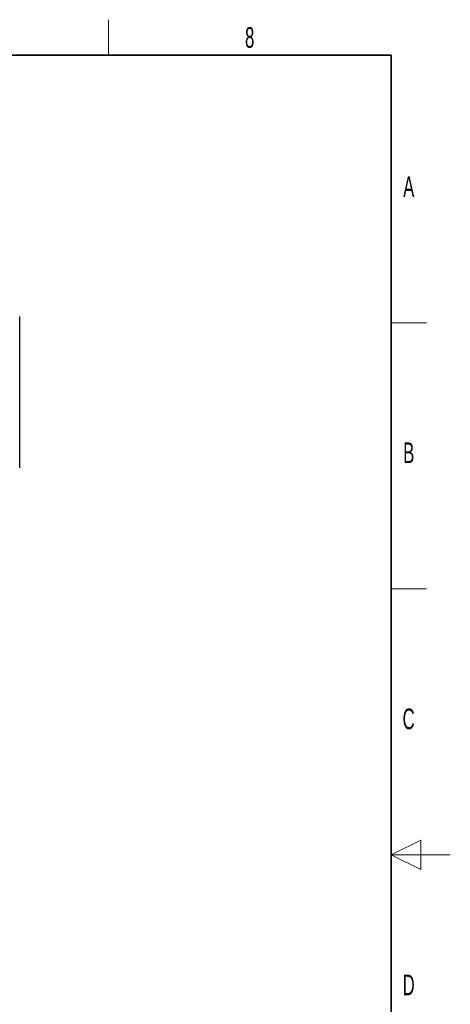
# Paper-space layout 'Blatt2' of a CAD drawing. Header units: millimetres. Extents: x 5 to 418, y 2 to 292.
# Tile 53 of 53: x 345 to 418, y 122 to 288. Entities that reach past the tile are written whole.
import ezdxf

# ---------------------------------------------------------------- set-up
doc = ezdxf.new("R2010")
doc.units = ezdxf.units.MM
doc.layers.add('SLD-0', color=7, linetype='Continuous')
doc.styles.add('SLDTEXTSTYLE0', font='TXT', dxfattribs={"width": 0.605})

psp = doc.layouts.new('Blatt2')

# ---------------------------------------------------------------- linework, layer by layer
at = {"color": 7, "linetype": 'Continuous', "lineweight": 25}
psp.add_line((345.25, 212.7), (345.25, 238.32), dxfattribs=at)
at = {"layer": 'SLD-0', "lineweight": 18}
for p, q in [((360.25, 282.5), (360.25, 288.5)), ((408, 237.25), (414, 237.25)), ((408, 192.25), (414, 192.25)), ((413, 149.75), (408, 147.25)), ((413, 144.75), (413, 149.75)), ((418, 147.25), (408, 147.25)), ((408, 147.25), (413, 144.75))]:
    psp.add_line(p, q, dxfattribs=at)
at = {"layer": 'SLD-0', "lineweight": 35}
for p, q in [((408, 282.5), (26, 282.5)), ((408, 12), (408, 282.5))]:
    psp.add_line(p, q, dxfattribs=at)

# ---------------------------------------------------------------- texts
at = {"layer": 'SLD-0', "char_height": 3.5, "attachment_point": 2, "style": 'SLDTEXTSTYLE0'}
for s, insert in [('8', (384.1, 287.24)), ('A', (410.98, 262)), ('B', (410.98, 217)), ('C', (410.96, 172)), ('D', (410.96, 127))]:
    psp.add_mtext(s, dxfattribs=dict(at, insert=insert))

doc.saveas('drawing.dxf')
